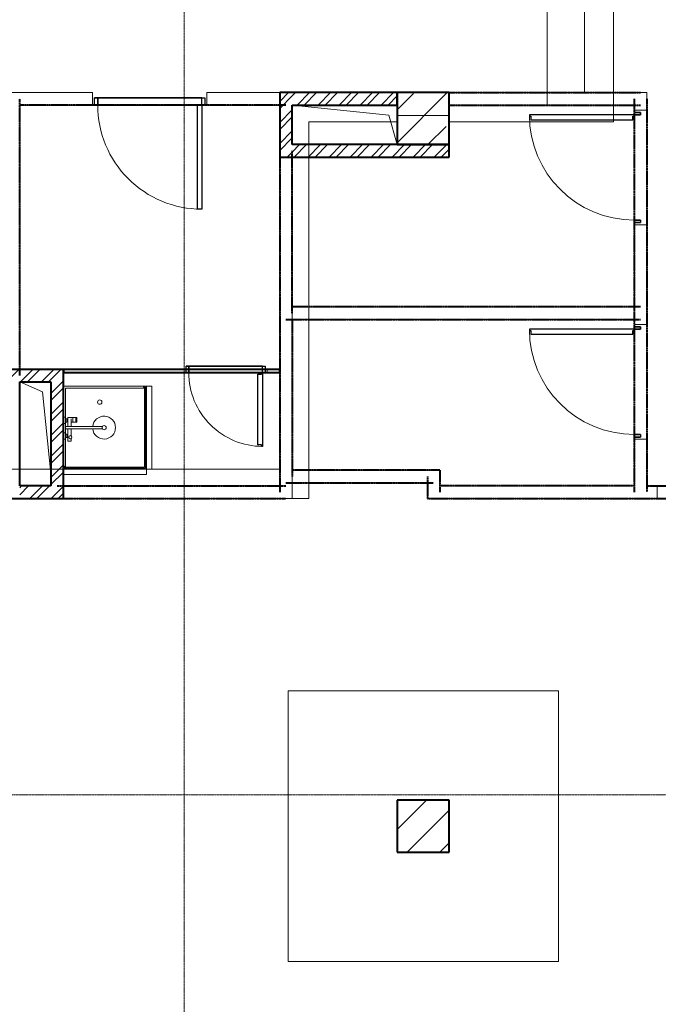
# Model space of a CAD drawing. Header units: millimetres. Extents: x 105028 to 874735, y -568483 to 191941.
# Tile 29 of 135: x 213794 to 219934, y 166397 to 175860. Entities that reach past the tile are written whole.
import ezdxf

# ---------------------------------------------------------------- set-up
doc = ezdxf.new("R2010")
doc.units = ezdxf.units.MM
for name, pattern in [('ADSK_Линия сетки', [25, 20, -2.5, 0, -2.5]), ('ADSK_Штриховая_ш3 п1_5', [4.5, 3, -1.5]), ('Штрих_3_1_5_', [4.5, 3, -1.5])]:
    doc.linetypes.add(name, pattern=pattern)
doc.layers.add('_Разделитель помещений_', color=4, linetype='ADSK_Штриховая_ш3 п1_5', lineweight=40, true_color=0x00ffff)
for name, color, linetype, lineweight in [('Двери', 7, 'Continuous', 18), ('Мебель', 7, 'Continuous', 18), ('Несущие колонны', 7, 'Continuous', 18), ('Оси', 7, 'Continuous', 9), ('Перекрытия', 7, 'Continuous', 18), ('Сантехнические приборы', 7, 'Continuous', 18), ('Стены', 7, 'Continuous', 18), ('Стены разрез', 7, 'Continuous', 40)]:
    doc.layers.add(name, color=color, linetype=linetype, lineweight=lineweight)
pattern_1 = [(45, (0, 0), (-101.0278814, 101.0278814), []), (45, (67.35, 0), (-101.0278814, 101.0278814), [])]
pattern_2 = [(45, (0, 0), (-314.308964, 314.308964), []), (45, (314.3, 0), (-314.308964, 314.308964), [555.625, -111.125, 3.353, -107.772])]

# ---------------------------------------------------------------- blocks, each defined once
blk = doc.blocks.new('A_DOR_Door - Вн_1_Одинарная_1100x2100-2983686-К2_L01_-1_000__Задание СС')
at = {"layer": 'Двери', "lineweight": 30}
for p, q in [((-500, 60), (-500, 1060)), ((-500, 1060), (-460, 1060)), ((-500, 60), (-500, 1060)), ((-460, 1060), (-460, 60)), ((-530, 60), (-500, 60)), ((-530, -10), (-530, 60)), ((-530, 60), (530, 60)), ((-530, -10), (-530, 60)), ((-460, 60), (-500, 60)), ((-500, 60), (-500, -10)), ((-500, 60), (-500, -10)), ((500, 60), (-500, 60)), ((500, 60), (500, -10)), ((530, 60), (500, 60)), ((500, -10), (500, 60)), ((530, 60), (530, -10)), ((530, 60), (530, -10)), ((-500, -10), (-530, -10)), ((530, -10), (-530, -10)), ((-500, -10), (500, -10)), ((500, -10), (530, -10))]:
    blk.add_line(p, q, dxfattribs=at)
at = {"layer": 'Двери', "color": 8, "lineweight": 9, "true_color": 0x808080}
blk.add_arc((-500, 60), 1000, 360, 90, dxfattribs=at)
blk = doc.blocks.new('A_DOR_Door - Вн_99_Одинарная_1100x2100-2985300-К2_L01_-1_000__Задание СС')
at = {"layer": 'Двери', "lineweight": 30}
for p, q in [((-530, 0), (-505, 0)), ((-530, -60), (-530, 0)), ((-530, 0), (-530, -60)), ((-505, 0), (-530, 0)), ((-505, -60), (-530, -60)), ((-530, -60), (-505, -60)), ((-505, 0), (-505, -60)), ((-505, -60), (-505, 0)), ((-505, -60), (-505, -1070)), ((-495, -60), (-505, -60)), ((-505, -60), (-505, -150)), ((-495, -75), (-495, -60)), ((-459, -75), (-495, -75)), ((-459, -150), (-459, -75)), ((505, -60), (505, 0)), ((505, 0), (530, 0)), ((505, 0), (505, -60)), ((505, 0), (530, 0)), ((530, -60), (505, -60)), ((530, -60), (505, -60)), ((530, 0), (530, -60)), ((530, -60), (530, 0)), ((-505, -150), (-505, -980)), ((-459, -980), (-459, -150)), ((-505, -980), (-505, -1070)), ((-459, -1055), (-459, -980)), ((-505, -1070), (-495, -1070)), ((-495, -1070), (-495, -1055)), ((-495, -1055), (-459, -1055))]:
    blk.add_line(p, q, dxfattribs=at)
at = {"layer": 'Двери', "color": 8, "lineweight": 9, "true_color": 0x808080}
blk.add_arc((-505, -60), 1010, 270, 0, dxfattribs=at)
blk = doc.blocks.new('A_DOR_Door - Вн_99_Одинарная_800x2100-2983722-К2_L01_-1_000__Задание СС')
at = {"layer": 'Двери', "lineweight": 30}
for p, q in [((-355, 15), (-355, 725)), ((-355, 725), (-345, 725)), ((-355, 635), (-355, 725)), ((-345, 725), (-345, 710)), ((-345, 710), (-309, 710)), ((-309, 710), (-309, 635)), ((-355, 105), (-355, 635)), ((-309, 635), (-309, 105)), ((-355, 15), (-355, 105)), ((-309, 105), (-309, 30)), ((-380, 15), (-355, 15)), ((-380, -45), (-380, 15)), ((-380, 15), (380, 15)), ((-380, -45), (-380, 15)), ((-345, 15), (-355, 15)), ((-355, 15), (-355, -45)), ((-355, 15), (-355, -45)), ((355, 15), (-355, 15)), ((-345, 30), (-345, 15)), ((-309, 30), (-345, 30)), ((355, 15), (355, -45)), ((380, 15), (355, 15)), ((355, -45), (355, 15)), ((380, 15), (380, -45)), ((380, 15), (380, -45)), ((-355, -45), (-380, -45)), ((380, -45), (-380, -45)), ((-355, -45), (355, -45)), ((355, -45), (380, -45))]:
    blk.add_line(p, q, dxfattribs=at)
at = {"layer": 'Двери', "color": 8, "lineweight": 9, "true_color": 0x808080}
blk.add_arc((-355, 15), 710, 360, 90, dxfattribs=at)
blk = doc.blocks.new('MR_Душевой поддон - Санузел с душем_800х800-2586620-К2_L01_-1_000__Задание СС')
at = {"layer": 'Сантехнические приборы', "color": 253, "true_color": 0xaaaaaa}
for p, q in [((0, 800), (800, 800)), ((0, 0), (0, 800)), ((30, 800), (0, 800)), ((0, 800), (0, 770)), ((0, 770), (0, 800)), ((0, 800), (30, 800)), ((0, 770), (10, 770)), ((10, 770), (0, 770)), ((10, 770), (10, 790)), ((10, 790), (30, 790)), ((30, 790), (10, 790)), ((10, 790), (10, 770)), ((790, 790), (10, 790)), ((10, 790), (10, 10)), ((10, 10), (10, 790)), ((10, 790), (790, 790)), ((20, 10), (20, 780)), ((20, 780), (790, 780)), ((790, 780), (20, 780)), ((20, 780), (20, 10)), ((30, 790), (30, 800)), ((30, 800), (30, 790)), ((800, 800), (770, 800)), ((770, 800), (770, 790)), ((770, 790), (770, 800)), ((770, 800), (800, 800)), ((770, 790), (790, 790)), ((790, 790), (770, 790)), ((780, 780), (780, 20)), ((790, 790), (790, 770)), ((790, 770), (790, 790)), ((790, 780), (790, 790)), ((790, 790), (790, 780)), ((790, 770), (800, 770)), ((800, 770), (790, 770)), ((800, 800), (800, 0)), ((800, 770), (800, 800)), ((800, 800), (800, 770)), ((726.3, 529.1), (758, 529.1)), ((726.3, 505.7), (726.3, 529.1)), ((726.3, 411.3), (726.3, 478.7)), ((758, 529.1), (758, 411.3)), ((758, 493.3), (766, 493.3)), ((758, 466.4), (758, 493.3)), ((766, 496), (780, 496)), ((766, 464), (766, 496)), ((766, 493.3), (766, 466.4)), ((780, 509.8), (800, 509.8)), ((780, 450), (780, 509.8)), ((780, 496), (780, 464)), ((800, 509.8), (800, 450)), ((424.9, 411.3), (780, 411.3)), ((780, 388.7), (424.9, 388.7)), ((726.3, 316.7), (726.3, 388.7)), ((766, 466.4), (758, 466.4)), ((758, 388.7), (758, 316.7)), ((780, 464), (766, 464)), ((800, 450), (780, 450)), ((780, 411.3), (780, 388.7)), ((670.9, 301.9), (670.9, 348.9)), ((670.9, 348.9), (680, 348.9)), ((680, 301.9), (670.9, 301.9)), ((680, 301.9), (680, 348.9)), ((680, 348.9), (707.5, 348.9)), ((680, 348.9), (680, 301.9)), ((707.5, 301.9), (680, 301.9)), ((707.5, 348.9), (707.5, 301.9)), ((707.5, 303.8), (707.5, 346.6)), ((707.5, 346.6), (726.3, 346.6)), ((758, 303.8), (707.5, 303.8)), ((758, 316.7), (758, 343.6)), ((758, 343.6), (766, 343.6)), ((758, 316.7), (758, 303.8)), ((766, 316.7), (758, 316.7)), ((766, 314), (766, 346)), ((766, 346), (780, 346)), ((766, 343.6), (766, 316.7)), ((780, 314), (766, 314)), ((780, 300.2), (780, 360)), ((780, 360), (800, 360)), ((780, 346), (780, 314)), ((800, 300.2), (780, 300.2)), ((800, 360), (800, 300.2)), ((0, 30), (0, 0)), ((10, 30), (0, 30)), ((0, 30), (10, 30)), ((0, 0), (0, 30)), ((800, 0), (0, 0)), ((0, 0), (30, 0)), ((30, 0), (0, 0)), ((10, 10), (10, 30)), ((10, 30), (10, 10)), ((30, 10), (10, 10)), ((10, 10), (30, 10)), ((10, 10), (20, 10)), ((20, 10), (10, 10)), ((780, 20), (20, 20)), ((30, 0), (30, 10)), ((30, 10), (30, 0))]:
    blk.add_line(p, q, dxfattribs=at)
for centre, radius, start, end in [((408.5, 400), 110, 5.91598, 354.08402), ((732.8, 492.2), 15, 90, 270), ((732.8, 492.2), 15, 244.04828, 115.95172), ((732.8, 492.2), 15, 270, 90), ((408.5, 400), 20, 90, 270), ((408.5, 400), 20, 270, 90), ((408.5, 400), 20, 325.4667, 34.5333), ((743.9, 400), 15.5, 47.00933, 132.99067), ((743.9, 400), 15.5, 227.00933, 312.99067), ((450, 155.2), 20.9, 0, 180), ((450, 155.2), 20.9, 180, 360)]:
    blk.add_arc(centre, radius, start, end, dxfattribs=at)
blk = doc.blocks.new('MR_Зона обслуживания - MR_Зона обслуживания-2586621-К2_L01_-1_000__Задание СС')
at = {"layer": 'Мебель', "lineweight": 9}
for p, q in [((400, 50), (-400, 50)), ((-400, 50), (-400, 0)), ((-400, 0), (-400, 50)), ((-400, 50), (400, 50)), ((-400, 0), (400, 0)), ((400, 0), (-400, 0)), ((400, 0), (400, 50)), ((400, 50), (400, 0))]:
    blk.add_line(p, q, dxfattribs=at)
blk = doc.blocks.new('135_SLK_K2_AR_rvt-1-К2_L01_-1_000__Задание СС')
at = {"layer": 'Стены разрез', "lineweight": 9}
h = blk.add_hatch(dxfattribs=at)
h.set_pattern_fill('FP_1', color=256, style=0, pattern_type=2)
h.set_pattern_definition(pattern_1)
h.paths.add_polyline_path([(-12380694.2, 10004740.7), (-12380574.2, 10004740.7), (-12380574.2, 10005360.7), (-12380694.2, 10005360.7), (-12380694.2, 10005269)])
h = blk.add_hatch(dxfattribs=at)
h.set_pattern_fill('FP_1', color=256, style=0, pattern_type=2)
h.set_pattern_definition(pattern_1)
h.paths.add_polyline_path([(-12379564.2, 10005240.7), (-12379564.2, 10005360.7), (-12380574.2, 10005360.7), (-12380574.2, 10005240.7)])
h = blk.add_hatch(dxfattribs=at)
h.set_pattern_fill('FP_1', color=256, style=0, pattern_type=2)
h.set_pattern_definition(pattern_1)
h.paths.add_polyline_path([(-12379064.2, 10004740.7), (-12379064.2, 10004860.7), (-12380574.2, 10004860.7), (-12380574.2, 10004740.7)])
h = blk.add_hatch(dxfattribs=at)
h.set_pattern_fill('FP_1', color=256, style=0, pattern_type=2)
h.set_pattern_definition(pattern_1)
h.paths.add_polyline_path([(-12382894.2, 10002580.7), (-12382774.2, 10002580.7), (-12382774.2, 10002700.7), (-12383314.2, 10002700.7), (-12383314.2, 10002580.7), (-12383194.2, 10002580.7)])
h = blk.add_hatch(dxfattribs=at)
h.set_pattern_fill('FP_1', color=256, style=0, pattern_type=2)
h.set_pattern_definition(pattern_1)
h.paths.add_polyline_path([(-12382774.2, 10001460.7), (-12382774.2, 10002580.7), (-12382894.2, 10002580.7), (-12382894.2, 10001460.7)])
h = blk.add_hatch(dxfattribs=at)
h.set_pattern_fill('FP_1', color=256, style=0, pattern_type=2)
h.set_pattern_definition(pattern_1)
h.paths.add_polyline_path([(-12382894.2, 10001460.7), (-12382894.2, 10001580.7), (-12383194.2, 10001580.7), (-12383194.2, 10001460.7)])
at = {"lineweight": 18}
for p, q in [((-12380574.2, 10005240.7), (-12379644.2, 10005144.9)), ((-12379644.2, 10005144.9), (-12379564.2, 10004860.7)), ((-12383194.2, 10002580.7), (-12382974.2, 10002485.2)), ((-12382974.2, 10002485.2), (-12382894.2, 10001700.7))]:
    blk.add_line(p, q, dxfattribs=at)
at = {"layer": '_Разделитель помещений_', "linetype": 'Штрих_3_1_5_'}
for p, q in [((-12379064.2, 10005360.7), (-12377224.2, 10005360.7)), ((-12383194.2, 10002640.7), (-12383194.2, 10005300.7)), ((-12377284.2, 10003240.7), (-12377284.2, 10005300.7)), ((-12377164.2, 10005300.7), (-12377164.2, 10001520.7)), ((-12380634.2, 10005240.7), (-12383194.2, 10005240.7)), ((-12379064.2, 10005240.7), (-12377224.2, 10005240.7)), ((-12380694.2, 10004800.7), (-12380694.2, 10001520.7)), ((-12380694.2, 10004800.7), (-12380694.2, 10001580.7)), ((-12380574.2, 10003240.7), (-12380574.2, 10004800.7)), ((-12377224.2, 10003300.7), (-12380574.2, 10003300.7)), ((-12380634.2, 10003180.7), (-12377224.2, 10003180.7)), ((-12380574.2, 10003180.7), (-12380574.2, 10001670.7)), ((-12377284.2, 10001520.7), (-12377284.2, 10003240.7)), ((-12379154.2, 10001730.7), (-12380574.2, 10001730.7)), ((-12379274.2, 10001670.7), (-12379274.2, 10001460.7)), ((-12379154.2, 10001730.7), (-12379154.2, 10001520.7)), ((-12382834.2, 10001580.7), (-12380694.2, 10001580.7)), ((-12382834.2, 10001580.7), (-12380634.2, 10001580.7)), ((-12380634.2, 10001610.7), (-12379214.2, 10001610.7)), ((-12377284.2, 10001580.7), (-12379154.2, 10001580.7)), ((-12377164.2, 10001580.7), (-12375904.2, 10001580.7)), ((-12382774.2, 10001460.7), (-12380634.2, 10001460.7)), ((-12379274.2, 10001460.7), (-12373194.2, 10001460.7))]:
    blk.add_line(p, q, dxfattribs=at)
at = {"layer": 'Перекрытия'}
for p, q in [((-12378124.2, 10005240.7), (-12378124.2, 10006560.7)), ((-12378124.2, 10006560.7), (-12378124.2, 10005240.7)), ((-12378124.2, 10006560.7), (-12378124.2, 10005360.7)), ((-12378124.2, 10005360.7), (-12378124.2, 10006560.7)), ((-12378124.2, 10005360.7), (-12380694.2, 10005360.7)), ((-12380694.2, 10005360.7), (-12380694.2, 10001740.7)), ((-12380694.2, 10001740.7), (-12380694.2, 10005360.7)), ((-12380694.2, 10005360.7), (-12378124.2, 10005360.7)), ((-12379064.2, 10004740.7), (-12379064.2, 10005240.7)), ((-12379064.2, 10005240.7), (-12378124.2, 10005240.7)), ((-12378124.2, 10005240.7), (-12379064.2, 10005240.7)), ((-12379064.2, 10005240.7), (-12379064.2, 10004740.7)), ((-12380574.2, 10001460.7), (-12380574.2, 10004740.7)), ((-12380574.2, 10004740.7), (-12379064.2, 10004740.7)), ((-12379064.2, 10004740.7), (-12380574.2, 10004740.7)), ((-12380574.2, 10004740.7), (-12380574.2, 10001460.7)), ((-12380694.2, 10001740.7), (-12386314.2, 10001740.7)), ((-12386314.2, 10001740.7), (-12380694.2, 10001740.7)), ((-12386314.2, 10001460.7), (-12380574.2, 10001460.7)), ((-12380574.2, 10001460.7), (-12386314.2, 10001460.7))]:
    blk.add_line(p, q, dxfattribs=at)
at = {"layer": 'Стены'}
for p, q in [((-12384214.2, 10005360.7), (-12382494.2, 10005360.7)), ((-12382494.2, 10005360.7), (-12384214.2, 10005360.7)), ((-12382494.2, 10005360.7), (-12382494.2, 10005240.7)), ((-12382494.2, 10005240.7), (-12382494.2, 10005360.7)), ((-12380694.2, 10005360.7), (-12381394.2, 10005360.7)), ((-12381394.2, 10005360.7), (-12380694.2, 10005360.7)), ((-12381394.2, 10005240.7), (-12381394.2, 10005360.7)), ((-12381394.2, 10005360.7), (-12381394.2, 10005240.7)), ((-12380694.2, 10005360.7), (-12380694.2, 10005240.7)), ((-12380694.2, 10005360.7), (-12380694.2, 10005240.7)), ((-12380694.2, 10005360.7), (-12380694.2, 10004740.7)), ((-12380694.2, 10005360.7), (-12380574.2, 10005360.7)), ((-12379564.2, 10005360.7), (-12380574.2, 10005360.7)), ((-12379564.2, 10005360.7), (-12379564.2, 10005240.7)), ((-12379064.2, 10005360.7), (-12377164.2, 10005360.7)), ((-12377164.2, 10005360.7), (-12379064.2, 10005360.7)), ((-12379064.2, 10005240.7), (-12379064.2, 10005360.7)), ((-12379064.2, 10005360.7), (-12379064.2, 10005240.7)), ((-12377164.2, 10005360.7), (-12377164.2, 10005240.7)), ((-12377164.2, 10005240.7), (-12377164.2, 10005360.7)), ((-12383194.2, 10005240.7), (-12382494.2, 10005240.7)), ((-12382494.2, 10005240.7), (-12383194.2, 10005240.7)), ((-12383194.2, 10005240.7), (-12383194.2, 10002700.7)), ((-12383194.2, 10002700.7), (-12383194.2, 10005240.7)), ((-12380694.2, 10005240.7), (-12381394.2, 10005240.7)), ((-12381394.2, 10005240.7), (-12380694.2, 10005240.7)), ((-12380574.2, 10004860.7), (-12380574.2, 10005240.7)), ((-12380574.2, 10005240.7), (-12379564.2, 10005240.7)), ((-12379064.2, 10005240.7), (-12377284.2, 10005240.7)), ((-12377284.2, 10005240.7), (-12379064.2, 10005240.7)), ((-12377284.2, 10005240.7), (-12377284.2, 10005190.7)), ((-12377284.2, 10005190.7), (-12377284.2, 10005240.7)), ((-12377164.2, 10005190.7), (-12377284.2, 10005190.7)), ((-12377284.2, 10005190.7), (-12377164.2, 10005190.7)), ((-12377164.2, 10005240.7), (-12377164.2, 10005190.7)), ((-12377164.2, 10005190.7), (-12377164.2, 10005240.7)), ((-12379064.2, 10004860.7), (-12380574.2, 10004860.7)), ((-12379064.2, 10004860.7), (-12379064.2, 10004740.7)), ((-12380574.2, 10004740.7), (-12380694.2, 10004740.7)), ((-12380694.2, 10004740.7), (-12380694.2, 10001580.7)), ((-12380694.2, 10001580.7), (-12380694.2, 10004740.7)), ((-12380694.2, 10004740.7), (-12380574.2, 10004740.7)), ((-12380574.2, 10004740.7), (-12380694.2, 10004740.7)), ((-12380574.2, 10004740.7), (-12379064.2, 10004740.7)), ((-12380574.2, 10004740.7), (-12380574.2, 10003300.7)), ((-12380574.2, 10003300.7), (-12380574.2, 10004740.7)), ((-12377284.2, 10003300.7), (-12377284.2, 10004090.7)), ((-12377284.2, 10004090.7), (-12377284.2, 10003300.7)), ((-12377284.2, 10004090.7), (-12377164.2, 10004090.7)), ((-12377164.2, 10004090.7), (-12377284.2, 10004090.7)), ((-12377164.2, 10003130.7), (-12377164.2, 10004090.7)), ((-12377164.2, 10004090.7), (-12377164.2, 10003130.7)), ((-12380574.2, 10003300.7), (-12377284.2, 10003300.7)), ((-12377284.2, 10003300.7), (-12380574.2, 10003300.7)), ((-12380574.2, 10003180.7), (-12377284.2, 10003180.7)), ((-12377284.2, 10003180.7), (-12380574.2, 10003180.7)), ((-12380574.2, 10003180.7), (-12380574.2, 10001730.7)), ((-12380574.2, 10001730.7), (-12380574.2, 10003180.7)), ((-12377284.2, 10003130.7), (-12377284.2, 10003180.7)), ((-12377284.2, 10003180.7), (-12377284.2, 10003130.7)), ((-12377164.2, 10003130.7), (-12377284.2, 10003130.7)), ((-12377284.2, 10003130.7), (-12377164.2, 10003130.7)), ((-12383194.2, 10002700.7), (-12383314.2, 10002700.7)), ((-12383194.2, 10002700.7), (-12383314.2, 10002700.7)), ((-12380814.2, 10002700.7), (-12381614.2, 10002700.7)), ((-12381614.2, 10002670.7), (-12381614.2, 10002700.7)), ((-12380814.2, 10002700.7), (-12380814.2, 10002670.7)), ((-12381614.2, 10002670.7), (-12380814.2, 10002670.7)), ((-12377284.2, 10001580.7), (-12377284.2, 10002030.7)), ((-12377284.2, 10002030.7), (-12377284.2, 10001580.7)), ((-12377284.2, 10002030.7), (-12377164.2, 10002030.7)), ((-12377164.2, 10002030.7), (-12377284.2, 10002030.7)), ((-12377164.2, 10001580.7), (-12377164.2, 10002030.7)), ((-12377164.2, 10002030.7), (-12377164.2, 10001580.7)), ((-12383314.2, 10001740.7), (-12383194.2, 10001740.7)), ((-12383194.2, 10001580.7), (-12383194.2, 10001740.7)), ((-12382894.2, 10001740.7), (-12382894.2, 10001580.7)), ((-12382774.2, 10001740.7), (-12382894.2, 10001740.7)), ((-12382774.2, 10001460.7), (-12382774.2, 10001740.7)), ((-12380574.2, 10001730.7), (-12379274.2, 10001730.7)), ((-12379274.2, 10001730.7), (-12380574.2, 10001730.7)), ((-12379274.2, 10001730.7), (-12379154.2, 10001730.7)), ((-12379154.2, 10001730.7), (-12379274.2, 10001730.7)), ((-12379154.2, 10001730.7), (-12379154.2, 10001580.7)), ((-12379154.2, 10001580.7), (-12379154.2, 10001730.7)), ((-12382894.2, 10001580.7), (-12383194.2, 10001580.7)), ((-12382774.2, 10001580.7), (-12380694.2, 10001580.7)), ((-12380694.2, 10001580.7), (-12382774.2, 10001580.7)), ((-12382774.2, 10001460.7), (-12382774.2, 10001580.7)), ((-12382774.2, 10001580.7), (-12382774.2, 10001460.7)), ((-12380574.2, 10001610.7), (-12379274.2, 10001610.7)), ((-12379274.2, 10001610.7), (-12380574.2, 10001610.7)), ((-12380574.2, 10001610.7), (-12380574.2, 10001460.7)), ((-12380574.2, 10001460.7), (-12380574.2, 10001610.7)), ((-12379274.2, 10001610.7), (-12379274.2, 10001460.7)), ((-12379274.2, 10001460.7), (-12379274.2, 10001610.7)), ((-12379154.2, 10001580.7), (-12377284.2, 10001580.7)), ((-12377284.2, 10001580.7), (-12379154.2, 10001580.7)), ((-12377164.2, 10001580.7), (-12377064.2, 10001580.7)), ((-12377064.2, 10001580.7), (-12377164.2, 10001580.7)), ((-12377064.2, 10001580.7), (-12377064.2, 10001460.7)), ((-12377064.2, 10001460.7), (-12377064.2, 10001580.7)), ((-12383194.2, 10001460.7), (-12383314.2, 10001460.7)), ((-12383194.2, 10001460.7), (-12382894.2, 10001460.7)), ((-12382774.2, 10001460.7), (-12382894.2, 10001460.7)), ((-12382774.2, 10001460.7), (-12380694.2, 10001460.7)), ((-12380694.2, 10001460.7), (-12382774.2, 10001460.7)), ((-12380574.2, 10001460.7), (-12380694.2, 10001460.7)), ((-12380694.2, 10001460.7), (-12380574.2, 10001460.7)), ((-12379154.2, 10001460.7), (-12379274.2, 10001460.7)), ((-12379274.2, 10001460.7), (-12379154.2, 10001460.7)), ((-12379154.2, 10001460.7), (-12377064.2, 10001460.7)), ((-12377064.2, 10001460.7), (-12379154.2, 10001460.7))]:
    blk.add_line(p, q, dxfattribs=at)
at = {"layer": 'Стены разрез'}
for p, q in [((-12380694.2, 10005360.7), (-12380694.2, 10004740.7)), ((-12380574.2, 10005360.7), (-12380694.2, 10005360.7)), ((-12379564.2, 10005360.7), (-12380574.2, 10005360.7)), ((-12379564.2, 10005240.7), (-12379564.2, 10005360.7)), ((-12380574.2, 10004860.7), (-12380574.2, 10005240.7)), ((-12380574.2, 10005240.7), (-12379564.2, 10005240.7)), ((-12379064.2, 10004860.7), (-12380574.2, 10004860.7)), ((-12379064.2, 10004740.7), (-12379064.2, 10004860.7)), ((-12380694.2, 10004740.7), (-12380574.2, 10004740.7)), ((-12380574.2, 10004740.7), (-12379064.2, 10004740.7)), ((-12382774.2, 10002700.7), (-12383314.2, 10002700.7)), ((-12382774.2, 10002580.7), (-12382774.2, 10002700.7)), ((-12380694.2, 10002700.7), (-12382774.2, 10002700.7)), ((-12382774.2, 10002700.7), (-12382774.2, 10002670.7)), ((-12380694.2, 10002670.7), (-12380694.2, 10002700.7)), ((-12382774.2, 10002670.7), (-12380694.2, 10002670.7)), ((-12383194.2, 10002580.7), (-12382894.2, 10002580.7)), ((-12383194.2, 10001580.7), (-12383194.2, 10002580.7)), ((-12382894.2, 10002580.7), (-12382894.2, 10001580.7)), ((-12382774.2, 10001460.7), (-12382774.2, 10002580.7)), ((-12382894.2, 10001580.7), (-12383194.2, 10001580.7)), ((-12383314.2, 10001460.7), (-12383194.2, 10001460.7)), ((-12383194.2, 10001460.7), (-12382894.2, 10001460.7)), ((-12382894.2, 10001460.7), (-12382774.2, 10001460.7))]:
    blk.add_line(p, q, dxfattribs=at)
at = {"layer": 'Двери', "lineweight": 18}
for name, p, rotation in [('A_DOR_Door - Вн_1_Одинарная_1100x2100-2983686-К2_L01_-1_000__Задание СС', (-12381944.2, 10005300.7), 180), ('A_DOR_Door - Вн_99_Одинарная_1100x2100-2985300-К2_L01_-1_000__Задание СС', (-12377224.2, 10004640.7), 269.9999999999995), ('A_DOR_Door - Вн_99_Одинарная_1100x2100-2985300-К2_L01_-1_000__Задание СС', (-12377224.2, 10002580.7), 269.9999999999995), ('A_DOR_Door - Вн_99_Одинарная_800x2100-2983722-К2_L01_-1_000__Задание СС', (-12381214.2, 10002685.7), 180)]:
    blk.add_blockref(name, p, dxfattribs=dict(at, rotation=rotation))
at = {"layer": 'Мебель', "lineweight": 18}
for p, rotation in [((-12381974.2, 10002140.8), 270.0000000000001), ((-12382374.2, 10001740.8), 180)]:
    blk.add_blockref('MR_Зона обслуживания - MR_Зона обслуживания-2586621-К2_L01_-1_000__Задание СС', p, dxfattribs=dict(at, rotation=rotation))
at = {"layer": 'Сантехнические приборы', "lineweight": 18, "rotation": 180}
blk.add_blockref('MR_Душевой поддон - Санузел с душем_800х800-2586620-К2_L01_-1_000__Задание СС', (-12381974.2, 10002540.8), dxfattribs=at)
blk = doc.blocks.new('135_SLK_GD_KR_rvt-1-К2_L01_-1_000__Задание СС')
at = {"layer": 'Оси', "color": 8, "linetype": 'ADSK_Линия сетки', "true_color": 0x808080}
for p, q in [((-12381614.2, 10021519.5), (-12381614.2, 9979889.5)), ((-12391486.6, 9998610.7), (-12364241, 9998610.7))]:
    blk.add_line(p, q, dxfattribs=at)
blk = doc.blocks.new('135_SLK_K1-2-3_KR_rvt-1-К2_L01_-1_000__Задание СС')
at = {"layer": 'Несущие колонны', "lineweight": 9}
h = blk.add_hatch(dxfattribs=at)
h.set_pattern_fill('FP_4', color=256, style=0, pattern_type=2)
h.set_pattern_definition(pattern_2)
h.paths.add_polyline_path([(-12379064.2, 10004860.7), (-12379064.2, 10005360.7), (-12379564.2, 10005360.7), (-12379564.2, 10004860.7)])
h = blk.add_hatch(dxfattribs=at)
h.set_pattern_fill('FP_4', color=256, style=0, pattern_type=2)
h.set_pattern_definition(pattern_2)
h.paths.add_polyline_path([(-12379064.2, 9998060.7), (-12379064.2, 9998560.7), (-12379564.2, 9998560.7), (-12379564.2, 9998060.7)])
at = {"layer": 'Несущие колонны', "lineweight": 40}
for p, q in [((-12379064.2, 10005360.7), (-12379564.2, 10005360.7)), ((-12379564.2, 10005360.7), (-12379564.2, 10004860.7)), ((-12379064.2, 10004860.7), (-12379064.2, 10005360.7)), ((-12379564.2, 10004860.7), (-12379064.2, 10004860.7)), ((-12379064.2, 9998560.7), (-12379564.2, 9998560.7)), ((-12379564.2, 9998560.7), (-12379564.2, 9998060.7)), ((-12379064.2, 9998060.7), (-12379064.2, 9998560.7)), ((-12379564.2, 9998060.7), (-12379064.2, 9998060.7))]:
    blk.add_line(p, q, dxfattribs=at)
at = {"layer": 'Несущие колонны'}
for p, q in [((-12379564.2, 10005140.7), (-12379564.2, 10005360.7)), ((-12379064.2, 10005360.7), (-12379564.2, 10005360.7)), ((-12379064.2, 10005360.7), (-12379064.2, 10005140.7)), ((-12379564.2, 10004860.7), (-12379564.2, 10005140.7)), ((-12379064.2, 10005140.7), (-12379064.2, 10004860.7)), ((-12379064.2, 10004860.7), (-12379564.2, 10004860.7)), ((-12379564.2, 9998060.7), (-12379564.2, 9998560.7)), ((-12379064.2, 9998560.7), (-12379564.2, 9998560.7)), ((-12379064.2, 9998560.7), (-12379064.2, 9998060.7)), ((-12379064.2, 9998060.7), (-12379564.2, 9998060.7))]:
    blk.add_line(p, q, dxfattribs=at)
at = {"layer": 'Перекрытия'}
for p, q in [((-12377764.2, 10006680.7), (-12377764.2, 10005360.7)), ((-12377764.2, 10005360.7), (-12377764.2, 10006430.7)), ((-12377484.2, 10006430.7), (-12377484.2, 10005080.7)), ((-12377484.2, 10005080.7), (-12377484.2, 10006430.7)), ((-12380694.2, 10005080.7), (-12380694.2, 10005360.7)), ((-12380694.2, 10005360.7), (-12377764.2, 10005360.7)), ((-12377764.2, 10005360.7), (-12380694.2, 10005360.7)), ((-12380694.2, 10005360.7), (-12380694.2, 10001740.7)), ((-12380694.2, 10001740.7), (-12380694.2, 10005080.7)), ((-12379564.2, 10005080.7), (-12380414.2, 10005080.7)), ((-12380414.2, 10005080.7), (-12380414.2, 10001460.7)), ((-12380414.2, 10001460.7), (-12380414.2, 10005080.7)), ((-12380414.2, 10005080.7), (-12379564.2, 10005080.7)), ((-12379563.9, 10005080.7), (-12380413.9, 10005080.7)), ((-12380413.9, 10005080.7), (-12380413.9, 10004860.7)), ((-12380413.9, 10005080.7), (-12379563.9, 10005080.7)), ((-12380413.9, 10004860.7), (-12380413.9, 10005080.7)), ((-12379564.2, 10004860.7), (-12379564.2, 10005080.7)), ((-12379563.9, 10004860.7), (-12379563.9, 10005080.7)), ((-12379563.9, 10005080.7), (-12379563.9, 10004860.7)), ((-12377484.2, 10005080.7), (-12379064.2, 10005080.7)), ((-12379064.2, 10005080.7), (-12379064.2, 10004860.7)), ((-12379064.2, 10005080.7), (-12377764.2, 10005080.7)), ((-12377764.2, 10005080.7), (-12377484.2, 10005080.7)), ((-12380413.9, 10004860.7), (-12379563.9, 10004860.7)), ((-12379563.9, 10004860.7), (-12380413.9, 10004860.7)), ((-12379064.2, 10004860.7), (-12379564.2, 10004860.7)), ((-12382894.2, 10002580.7), (-12383194.2, 10002580.7)), ((-12383194.2, 10002580.7), (-12383194.2, 10001740.7)), ((-12383194.2, 10002580.7), (-12382894.2, 10002580.7)), ((-12383194.2, 10001740.7), (-12383194.2, 10002580.7)), ((-12382894.2, 10001740.7), (-12382894.2, 10002580.7)), ((-12382894.2, 10002580.7), (-12382894.2, 10001740.7)), ((-12385814.2, 10001740.7), (-12380694.2, 10001740.7)), ((-12380694.2, 10001740.7), (-12385814.2, 10001740.7)), ((-12383194.2, 10001740.7), (-12382894.2, 10001740.7)), ((-12382894.2, 10001740.7), (-12383194.2, 10001740.7)), ((-12380414.2, 10001460.7), (-12386314.2, 10001460.7)), ((-12386314.2, 10001460.7), (-12380694.2, 10001460.7)), ((-12380694.2, 10001460.7), (-12380414.2, 10001460.7)), ((-12378014.2, 9999610.7), (-12380614.2, 9999610.7)), ((-12380614.2, 9999610.7), (-12380614.2, 9997010.7)), ((-12380614.2, 9997010.7), (-12380614.2, 9999610.7)), ((-12380614.2, 9999610.7), (-12378014.2, 9999610.7)), ((-12378014.2, 9997010.7), (-12378014.2, 9999610.7)), ((-12378014.2, 9999610.7), (-12378014.2, 9997010.7)), ((-12380614.2, 9997010.7), (-12378014.2, 9997010.7)), ((-12378014.2, 9997010.7), (-12380614.2, 9997010.7))]:
    blk.add_line(p, q, dxfattribs=at)
at = {"layer": 'Стены'}
for p, q in [((-12379564.2, 10005140.7), (-12379064.2, 10005140.7)), ((-12379064.2, 10005140.7), (-12379564.2, 10005140.7)), ((-12379564.2, 10005080.7), (-12379564.2, 10005140.7)), ((-12379564.2, 10005140.7), (-12379564.2, 10004860.7)), ((-12379064.2, 10005140.7), (-12379064.2, 10005080.7)), ((-12379064.2, 10005140.7), (-12379064.2, 10004860.7)), ((-12379064.2, 10004860.7), (-12379564.2, 10004860.7))]:
    blk.add_line(p, q, dxfattribs=at)

msp = doc.modelspace()

# ---------------------------------------------------------------- block references
at = {"lineweight": 5}
for name in ['135_SLK_GD_KR_rvt-1-К2_L01_-1_000__Задание СС', '135_SLK_K2_AR_rvt-1-К2_L01_-1_000__Задание СС', '135_SLK_K1-2-3_KR_rvt-1-К2_L01_-1_000__Задание СС']:
    msp.add_blockref(name, (12596988, -9830201.6), dxfattribs=at)

doc.saveas('drawing.dxf')
